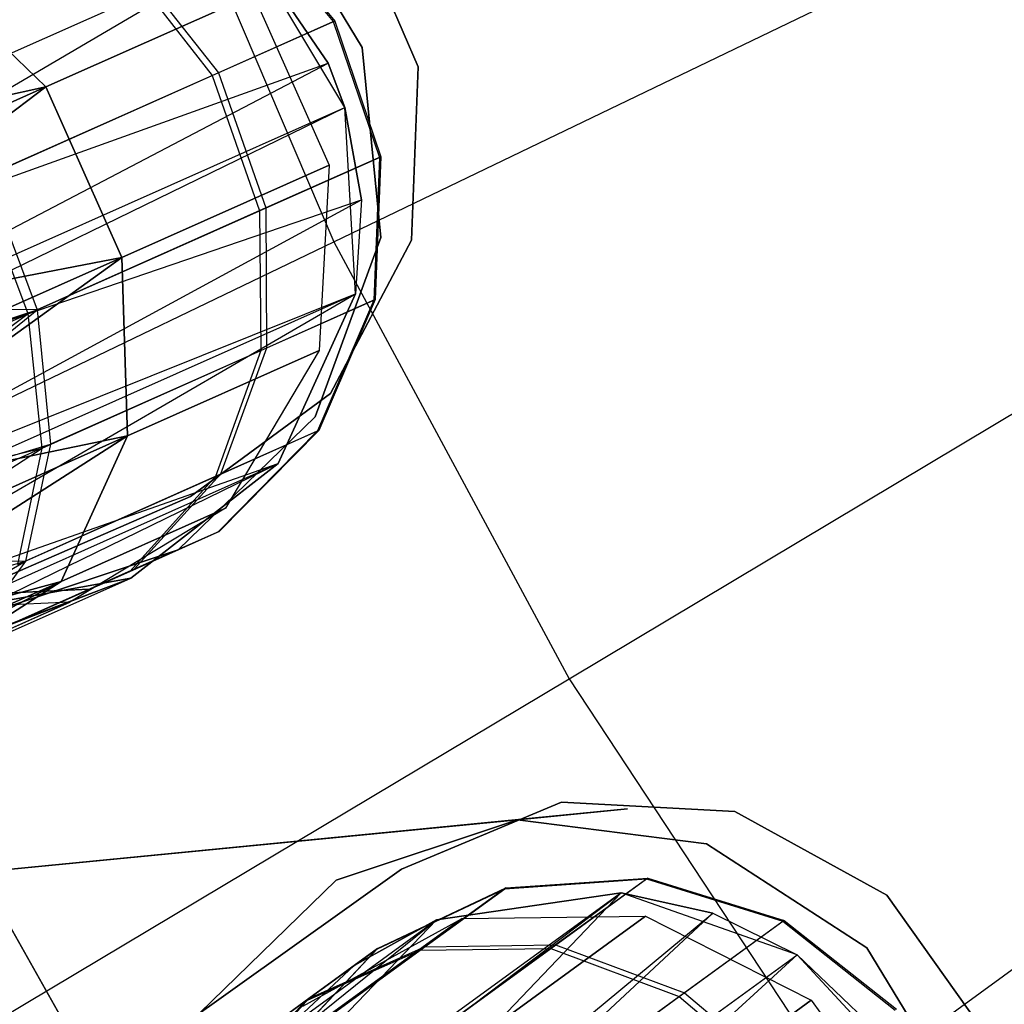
# Model space of a CAD drawing. Extents: x 0.3 to 7.1, y -3.38 to 3.38.
# Tile 114 of 256: x 2.34 to 2.59, y -0.81 to -0.56. Entities that reach past the tile are written whole.
import ezdxf

# ---------------------------------------------------------------- set-up
doc = ezdxf.new("R2010")
doc.units = 0
doc.header["$LTSCALE"] = 2.54
doc.layers.get('0').update_dxf_attribs({"linetype": 'CONTINUOUS'})

# ---------------------------------------------------------------- blocks, each defined once
blk = doc.blocks.new('SINGLES_AVVSTL_STL')
at = {"color": 0}
for p, q in [((2.36875, -0.49824, 5.30457), (2.41875, -0.61523, 5.30457)), ((2.36875, -0.49824, 5.30457), (2.41875, -0.61523, 5.30457)), ((2.40058, -0.52357, 61.72336), (2.42601, -0.5654, 61.72336)), ((2.42601, -0.5654, 61.52336), (2.40058, -0.52357, 61.52336)), ((2.42601, -0.5654, 61.52336), (2.40058, -0.52357, 61.52336)), ((2.40058, -0.52357, 61.72336), (2.42601, -0.5654, 61.72336)), ((2.42264, -0.52954, 54.83894), (2.44038, -0.57035, 54.83894)), ((2.44038, -0.57035, 54.63894), (2.42264, -0.52954, 54.63894)), ((2.44038, -0.57035, 54.63894), (2.42264, -0.52954, 54.63894)), ((2.42264, -0.52954, 54.83894), (2.44038, -0.57035, 54.83894)), ((2.42264, -0.52954, 20.47364), (2.44038, -0.57035, 20.47364)), ((2.44038, -0.57035, 20.27364), (2.42264, -0.52954, 20.27364)), ((2.44038, -0.57035, 20.27364), (2.42264, -0.52954, 20.27364)), ((2.42264, -0.52954, 20.47364), (2.44038, -0.57035, 20.47364)), ((2.39512, -0.53053, 54.76956), (2.41858, -0.55878, 54.77109)), ((2.39512, -0.53053, 54.76956), (2.41858, -0.55878, 54.77109)), ((2.39549, -0.53037, 54.68344), (2.41896, -0.55861, 54.68199)), ((2.39549, -0.53037, 54.68344), (2.41896, -0.55861, 54.68199)), ((2.41875, -0.61523, 5.30457), (2.5827, -0.53628, 5.4454)), ((2.41875, -0.61523, 5.30457), (2.5827, -0.53628, 5.4454)), ((2.22601, -0.61578, 61.33123), (2.39694, -0.5397, 61.33122)), ((2.22601, -0.61578, 61.33123), (2.39694, -0.5397, 61.33122)), ((2.23571, -0.63451, 61.32577), (2.39694, -0.5397, 61.33122)), ((2.23571, -0.63451, 61.32577), (2.39694, -0.5397, 61.33122)), ((2.42153, -0.58076, 61.75081), (2.39694, -0.5397, 61.75081)), ((2.39694, -0.5397, 61.33122), (2.41729, -0.56945, 61.32472)), ((2.42153, -0.58076, 61.75081), (2.39694, -0.5397, 61.75081)), ((2.41729, -0.56945, 61.32472), (2.39694, -0.5397, 61.75081)), ((2.39694, -0.5397, 61.33122), (2.41729, -0.56945, 61.32472)), ((2.41729, -0.56945, 61.32472), (2.39694, -0.5397, 61.75081)), ((2.31182, -0.54382, 20.17199), (2.34488, -0.57549, 20.15803)), ((2.34488, -0.57549, 20.53083), (2.31182, -0.54382, 20.51688)), ((2.31182, -0.54382, 20.17199), (2.34488, -0.57549, 20.15803)), ((2.34488, -0.57549, 20.53083), (2.31182, -0.54382, 20.51688)), ((2.36508, -0.5439, 54.86556), (2.38749, -0.57262, 54.87044)), ((2.36508, -0.5439, 54.86556), (2.38749, -0.57262, 54.87044)), ((2.36662, -0.54322, 54.58784), (2.38909, -0.57191, 54.58307)), ((2.36662, -0.54322, 54.58784), (2.38909, -0.57191, 54.58307)), ((2.39804, -0.55183, 20.27784), (2.34488, -0.57549, 20.15803)), ((2.39804, -0.55183, 20.27784), (2.34488, -0.57549, 20.15803)), ((2.34488, -0.57549, 20.53083), (2.39804, -0.55183, 20.41103)), ((2.34488, -0.57549, 20.53083), (2.39804, -0.55183, 20.41103)), ((2.39804, -0.55183, 20.27784), (2.41751, -0.59555, 20.27784)), ((2.39804, -0.55183, 20.41103), (2.41751, -0.59555, 20.41103)), ((2.39804, -0.55183, 20.27784), (2.41751, -0.59555, 20.27784)), ((2.39804, -0.55183, 20.41103), (2.41751, -0.59555, 20.41103)), ((2.38749, -0.57262, 54.87044), (2.41858, -0.55878, 54.77109)), ((2.38749, -0.57262, 54.87044), (2.41858, -0.55878, 54.77109)), ((2.41896, -0.55861, 54.68199), (2.38909, -0.57191, 54.58307)), ((2.41896, -0.55861, 54.68199), (2.38909, -0.57191, 54.58307)), ((2.41858, -0.55878, 54.77109), (2.41896, -0.55861, 54.68199)), ((2.41858, -0.55878, 54.77109), (2.41896, -0.55861, 54.68199)), ((2.41858, -0.55878, 54.77109), (2.4304, -0.59357, 54.77057)), ((2.41858, -0.55878, 54.77109), (2.4304, -0.59357, 54.77057)), ((2.41896, -0.55861, 54.68199), (2.43078, -0.5934, 54.68248)), ((2.41896, -0.55861, 54.68199), (2.43078, -0.5934, 54.68248)), ((2.42601, -0.5654, 61.72336), (2.43077, -0.61412, 61.72336)), ((2.43077, -0.61412, 61.52336), (2.42601, -0.5654, 61.52336)), ((2.42601, -0.5654, 61.52336), (2.42601, -0.5654, 61.72336)), ((2.42601, -0.5654, 61.52336), (2.42601, -0.5654, 61.72336)), ((2.43077, -0.61412, 61.52336), (2.42601, -0.5654, 61.52336)), ((2.42601, -0.5654, 61.72336), (2.43077, -0.61412, 61.72336)), ((2.23571, -0.63451, 61.32577), (2.41729, -0.56945, 61.32472)), ((2.23571, -0.63451, 61.32577), (2.41729, -0.56945, 61.32472)), ((2.24655, -0.65867, 61.32545), (2.41729, -0.56945, 61.32472)), ((2.24655, -0.65867, 61.32545), (2.41729, -0.56945, 61.32472)), ((2.41729, -0.56945, 61.32472), (2.42153, -0.58076, 61.32545)), ((2.42153, -0.58076, 61.75081), (2.41729, -0.56945, 61.32472)), ((2.41729, -0.56945, 61.32472), (2.42153, -0.58076, 61.32545)), ((2.42153, -0.58076, 61.75081), (2.41729, -0.56945, 61.32472)), ((2.44038, -0.57035, 54.83894), (2.43866, -0.61482, 54.83894)), ((2.43866, -0.61482, 54.63894), (2.44038, -0.57035, 54.63894)), ((2.43866, -0.61482, 54.63894), (2.44038, -0.57035, 54.63894)), ((2.44038, -0.57035, 54.83894), (2.43866, -0.61482, 54.83894)), ((2.44038, -0.57035, 20.47364), (2.43866, -0.61482, 20.47364)), ((2.43866, -0.61482, 20.27364), (2.44038, -0.57035, 20.27364)), ((2.43866, -0.61482, 20.27364), (2.44038, -0.57035, 20.27364)), ((2.44038, -0.57035, 20.47364), (2.43866, -0.61482, 20.47364)), ((2.44038, -0.57035, 54.63894), (2.44038, -0.57035, 54.83894)), ((2.44038, -0.57035, 54.63894), (2.44038, -0.57035, 54.83894)), ((2.44038, -0.57035, 20.27364), (2.44038, -0.57035, 20.47364)), ((2.44038, -0.57035, 20.27364), (2.44038, -0.57035, 20.47364)), ((2.32743, -0.59936, 54.95151), (2.38749, -0.57262, 54.87044)), ((2.32743, -0.59936, 54.95151), (2.38749, -0.57262, 54.87044)), ((2.38909, -0.57191, 54.58307), (2.32976, -0.59832, 54.50104)), ((2.38909, -0.57191, 54.58307), (2.32976, -0.59832, 54.50104)), ((2.38749, -0.57262, 54.87044), (2.39967, -0.60725, 54.86879)), ((2.38749, -0.57262, 54.87044), (2.39967, -0.60725, 54.86879)), ((2.38909, -0.57191, 54.58307), (2.40124, -0.60655, 54.58468)), ((2.38909, -0.57191, 54.58307), (2.40124, -0.60655, 54.58468)), ((2.34488, -0.57549, 20.15803), (2.23675, -0.59896, 20.08342)), ((2.34488, -0.57549, 20.15803), (2.23675, -0.59896, 20.08342)), ((2.23675, -0.59896, 20.60545), (2.34488, -0.57549, 20.53083)), ((2.23675, -0.59896, 20.60545), (2.34488, -0.57549, 20.53083)), ((2.34488, -0.57549, 20.15803), (2.24924, -0.61807, 20.07569)), ((2.34488, -0.57549, 20.15803), (2.24924, -0.61807, 20.07569)), ((2.24924, -0.61807, 20.61318), (2.34488, -0.57549, 20.53083)), ((2.24924, -0.61807, 20.61318), (2.34488, -0.57549, 20.53083)), ((2.34488, -0.57549, 20.15803), (2.26011, -0.63943, 20.07306)), ((2.34488, -0.57549, 20.15803), (2.26011, -0.63943, 20.07306)), ((2.26011, -0.63943, 20.61581), (2.34488, -0.57549, 20.53083)), ((2.26011, -0.63943, 20.61581), (2.34488, -0.57549, 20.53083)), ((2.34488, -0.57549, 20.15803), (2.36435, -0.61922, 20.15803)), ((2.36435, -0.61922, 20.53083), (2.34488, -0.57549, 20.53083)), ((2.34488, -0.57549, 20.15803), (2.36435, -0.61922, 20.15803)), ((2.36435, -0.61922, 20.53083), (2.34488, -0.57549, 20.53083)), ((2.24655, -0.65867, 61.32545), (2.42153, -0.58076, 61.32545)), ((2.24655, -0.65867, 61.32545), (2.42153, -0.58076, 61.32545)), ((2.24902, -0.6648, 61.32648), (2.42153, -0.58076, 61.32545)), ((2.24902, -0.6648, 61.32648), (2.42153, -0.58076, 61.32545)), ((2.42423, -0.62854, 61.75081), (2.42153, -0.58076, 61.75081)), ((2.42153, -0.58076, 61.32545), (2.42578, -0.60449, 61.33122)), ((2.42578, -0.60449, 61.33122), (2.42153, -0.58076, 61.75081)), ((2.42423, -0.62854, 61.75081), (2.42153, -0.58076, 61.75081)), ((2.42578, -0.60449, 61.33122), (2.42153, -0.58076, 61.75081)), ((2.42153, -0.58076, 61.32545), (2.42578, -0.60449, 61.33122)), ((2.42153, -0.58076, 61.32545), (2.42153, -0.58076, 61.75081)), ((2.42153, -0.58076, 61.32545), (2.42153, -0.58076, 61.75081)), ((2.43078, -0.5934, 54.68248), (2.40124, -0.60655, 54.58468)), ((2.43078, -0.5934, 54.68248), (2.40124, -0.60655, 54.58468)), ((2.43078, -0.5934, 54.68248), (2.42935, -0.63005, 54.68483)), ((2.43078, -0.5934, 54.68248), (2.42935, -0.63005, 54.68483)), ((2.4304, -0.59357, 54.77057), (2.43078, -0.5934, 54.68248)), ((2.4304, -0.59357, 54.77057), (2.43078, -0.5934, 54.68248)), ((2.41751, -0.59555, 20.27784), (2.36435, -0.61922, 20.15803)), ((2.41751, -0.59555, 20.27784), (2.36435, -0.61922, 20.15803)), ((2.36435, -0.61922, 20.53083), (2.41751, -0.59555, 20.41103)), ((2.36435, -0.61922, 20.53083), (2.41751, -0.59555, 20.41103)), ((2.39967, -0.60725, 54.86879), (2.4304, -0.59357, 54.77057)), ((2.39967, -0.60725, 54.86879), (2.4304, -0.59357, 54.77057)), ((2.41751, -0.59555, 20.27784), (2.41494, -0.64308, 20.28282)), ((2.41751, -0.59555, 20.41103), (2.41494, -0.64308, 20.40604)), ((2.41751, -0.59555, 20.27784), (2.41494, -0.64308, 20.28282)), ((2.41751, -0.59555, 20.41103), (2.41494, -0.64308, 20.40604)), ((2.41751, -0.59555, 20.41103), (2.41751, -0.59555, 20.27784)), ((2.41751, -0.59555, 20.41103), (2.41751, -0.59555, 20.27784)), ((2.4304, -0.59357, 54.77057), (2.42899, -0.63021, 54.76807)), ((2.4304, -0.59357, 54.77057), (2.42899, -0.63021, 54.76807)), ((2.32976, -0.59832, 54.50104), (2.34259, -0.63266, 54.50357)), ((2.32976, -0.59832, 54.50104), (2.34259, -0.63266, 54.50357)), ((2.34029, -0.63369, 54.94895), (2.32743, -0.59936, 54.95151)), ((2.34029, -0.63369, 54.94895), (2.32743, -0.59936, 54.95151)), ((2.24902, -0.6648, 61.32648), (2.42578, -0.60449, 61.33122)), ((2.24902, -0.6648, 61.32648), (2.42578, -0.60449, 61.33122)), ((2.25942, -0.69475, 61.33827), (2.42578, -0.60449, 61.33122)), ((2.25942, -0.69475, 61.33827), (2.42578, -0.60449, 61.33122)), ((2.42578, -0.60449, 61.33122), (2.42423, -0.62854, 61.34243)), ((2.42578, -0.60449, 61.33122), (2.42423, -0.62854, 61.34243)), ((2.42578, -0.60449, 61.33122), (2.42423, -0.62854, 61.75081)), ((2.42578, -0.60449, 61.33122), (2.42423, -0.62854, 61.75081)), ((2.34029, -0.63369, 54.94895), (2.39967, -0.60725, 54.86879)), ((2.34029, -0.63369, 54.94895), (2.39967, -0.60725, 54.86879)), ((2.40124, -0.60655, 54.58468), (2.34259, -0.63266, 54.50357)), ((2.40124, -0.60655, 54.58468), (2.34259, -0.63266, 54.50357)), ((2.39967, -0.60725, 54.86879), (2.39996, -0.64313, 54.86085)), ((2.39967, -0.60725, 54.86879), (2.39996, -0.64313, 54.86085)), ((2.40124, -0.60655, 54.58468), (2.40145, -0.64247, 54.59245)), ((2.40124, -0.60655, 54.58468), (2.40145, -0.64247, 54.59245)), ((2.26566, -0.68896, 5.1494), (2.41875, -0.61523, 5.30457)), ((2.26566, -0.68896, 5.1494), (2.41875, -0.61523, 5.30457)), ((2.43077, -0.61412, 61.72336), (2.41393, -0.66009, 61.72336)), ((2.41393, -0.66009, 61.52336), (2.43077, -0.61412, 61.52336)), ((2.41393, -0.66009, 61.52336), (2.43077, -0.61412, 61.52336)), ((2.43077, -0.61412, 61.72336), (2.41393, -0.66009, 61.72336)), ((2.43866, -0.61482, 54.83894), (2.41782, -0.65414, 54.83894)), ((2.41782, -0.65414, 54.63894), (2.43866, -0.61482, 54.63894)), ((2.41782, -0.65414, 54.63894), (2.43866, -0.61482, 54.63894)), ((2.43866, -0.61482, 54.83894), (2.41782, -0.65414, 54.83894)), ((2.43866, -0.61482, 20.47364), (2.41782, -0.65414, 20.47364)), ((2.41782, -0.65414, 20.27364), (2.43866, -0.61482, 20.27364)), ((2.41782, -0.65414, 20.27364), (2.43866, -0.61482, 20.27364)), ((2.43866, -0.61482, 20.47364), (2.41782, -0.65414, 20.47364)), ((2.41875, -0.61523, 5.30457), (2.47904, -0.72728, 5.30457)), ((2.41875, -0.61523, 5.30457), (2.47904, -0.72728, 5.30457)), ((2.43077, -0.61412, 61.52336), (2.43077, -0.61412, 61.72336)), ((2.43077, -0.61412, 61.52336), (2.43077, -0.61412, 61.72336)), ((2.43866, -0.61482, 54.63894), (2.43866, -0.61482, 54.83894)), ((2.43866, -0.61482, 54.63894), (2.43866, -0.61482, 54.83894)), ((2.43866, -0.61482, 20.27364), (2.43866, -0.61482, 20.47364)), ((2.43866, -0.61482, 20.27364), (2.43866, -0.61482, 20.47364)), ((2.36435, -0.61922, 20.15803), (2.26011, -0.63943, 20.07306)), ((2.36435, -0.61922, 20.15803), (2.26011, -0.63943, 20.07306)), ((2.26011, -0.63943, 20.61581), (2.36435, -0.61922, 20.53083)), ((2.26011, -0.63943, 20.61581), (2.36435, -0.61922, 20.53083)), ((2.36435, -0.61922, 20.15803), (2.26871, -0.6618, 20.07569)), ((2.36435, -0.61922, 20.15803), (2.26871, -0.6618, 20.07569)), ((2.26871, -0.6618, 20.61318), (2.36435, -0.61922, 20.53083)), ((2.26871, -0.6618, 20.61318), (2.36435, -0.61922, 20.53083)), ((2.36435, -0.61922, 20.15803), (2.27455, -0.68387, 20.08342)), ((2.36435, -0.61922, 20.15803), (2.27455, -0.68387, 20.08342)), ((2.27455, -0.68387, 20.60545), (2.36435, -0.61922, 20.53083)), ((2.27455, -0.68387, 20.60545), (2.36435, -0.61922, 20.53083)), ((2.36435, -0.61922, 20.15803), (2.36576, -0.66498, 20.17199)), ((2.36576, -0.66498, 20.51688), (2.36435, -0.61922, 20.53083)), ((2.36435, -0.61922, 20.15803), (2.36576, -0.66498, 20.17199)), ((2.36576, -0.66498, 20.51688), (2.36435, -0.61922, 20.53083)), ((2.25942, -0.69475, 61.33827), (2.42423, -0.62854, 61.34243)), ((2.25942, -0.69475, 61.33827), (2.42423, -0.62854, 61.34243)), ((2.26123, -0.70114, 61.34244), (2.42423, -0.62854, 61.34243)), ((2.26123, -0.70114, 61.34244), (2.42423, -0.62854, 61.34243)), ((2.26553, -0.72078, 61.36034), (2.42423, -0.62854, 61.34243)), ((2.26553, -0.72078, 61.36034), (2.42423, -0.62854, 61.34243)), ((2.40441, -0.67211, 61.75081), (2.42423, -0.62854, 61.75081)), ((2.42423, -0.62854, 61.34243), (2.40441, -0.67211, 61.37825)), ((2.42423, -0.62854, 61.34243), (2.40441, -0.67211, 61.37825)), ((2.40441, -0.67211, 61.75081), (2.42423, -0.62854, 61.75081)), ((2.42423, -0.62854, 61.34243), (2.42423, -0.62854, 61.75081)), ((2.42423, -0.62854, 61.34243), (2.42423, -0.62854, 61.75081)), ((2.39996, -0.64313, 54.86085), (2.42899, -0.63021, 54.76807)), ((2.39996, -0.64313, 54.86085), (2.42899, -0.63021, 54.76807)), ((2.42935, -0.63005, 54.68483), (2.40145, -0.64247, 54.59245)), ((2.42935, -0.63005, 54.68483), (2.40145, -0.64247, 54.59245)), ((2.42899, -0.63021, 54.76807), (2.41455, -0.66374, 54.7639)), ((2.42899, -0.63021, 54.76807), (2.41455, -0.66374, 54.7639)), ((2.42935, -0.63005, 54.68483), (2.41487, -0.6636, 54.68875)), ((2.42935, -0.63005, 54.68483), (2.41487, -0.6636, 54.68875)), ((2.42899, -0.63021, 54.76807), (2.42935, -0.63005, 54.68483)), ((2.42899, -0.63021, 54.76807), (2.42935, -0.63005, 54.68483)), ((2.34259, -0.63266, 54.50357), (2.25435, -0.6319, 54.44905)), ((2.34259, -0.63266, 54.50357), (2.25435, -0.6319, 54.44905)), ((2.26196, -0.65475, 55.00151), (2.34029, -0.63369, 54.94895)), ((2.26196, -0.65475, 55.00151), (2.34029, -0.63369, 54.94895)), ((2.26533, -0.65796, 54.45034), (2.34259, -0.63266, 54.50357)), ((2.26533, -0.65796, 54.45034), (2.34259, -0.63266, 54.50357)), ((2.26608, -0.66673, 54.99902), (2.34029, -0.63369, 54.94895)), ((2.26608, -0.66673, 54.99902), (2.34029, -0.63369, 54.94895)), ((2.34029, -0.63369, 54.94895), (2.27106, -0.68562, 54.99196)), ((2.34029, -0.63369, 54.94895), (2.27106, -0.68562, 54.99196)), ((2.27369, -0.68863, 54.46114), (2.34259, -0.63266, 54.50357)), ((2.27369, -0.68863, 54.46114), (2.34259, -0.63266, 54.50357)), ((2.34387, -0.66811, 54.93658), (2.34029, -0.63369, 54.94895)), ((2.34387, -0.66811, 54.93658), (2.34029, -0.63369, 54.94895)), ((2.34259, -0.63266, 54.50357), (2.34604, -0.66714, 54.51583)), ((2.34259, -0.63266, 54.50357), (2.34604, -0.66714, 54.51583)), ((2.47904, -0.72728, 5.30457), (2.63526, -0.63394, 5.4454)), ((2.47904, -0.72728, 5.30457), (2.63526, -0.63394, 5.4454)), ((2.34387, -0.66811, 54.93658), (2.39996, -0.64313, 54.86085)), ((2.34387, -0.66811, 54.93658), (2.39996, -0.64313, 54.86085)), ((2.40145, -0.64247, 54.59245), (2.34604, -0.66714, 54.51583)), ((2.40145, -0.64247, 54.59245), (2.34604, -0.66714, 54.51583)), ((2.41494, -0.64308, 20.28282), (2.36576, -0.66498, 20.17199)), ((2.41494, -0.64308, 20.28282), (2.36576, -0.66498, 20.17199)), ((2.36576, -0.66498, 20.51688), (2.41494, -0.64308, 20.40604)), ((2.36576, -0.66498, 20.51688), (2.41494, -0.64308, 20.40604)), ((2.39996, -0.64313, 54.86085), (2.38833, -0.67541, 54.84768)), ((2.39996, -0.64313, 54.86085), (2.38833, -0.67541, 54.84768)), ((2.40145, -0.64247, 54.59245), (2.38968, -0.67481, 54.60533)), ((2.40145, -0.64247, 54.59245), (2.38968, -0.67481, 54.60533)), ((2.41494, -0.64308, 20.28282), (2.39093, -0.68354, 20.29165)), ((2.41494, -0.64308, 20.40604), (2.39093, -0.68354, 20.39721)), ((2.41494, -0.64308, 20.28282), (2.39093, -0.68354, 20.29165)), ((2.41494, -0.64308, 20.40604), (2.39093, -0.68354, 20.39721)), ((2.41494, -0.64308, 20.40604), (2.41494, -0.64308, 20.28282)), ((2.41494, -0.64308, 20.40604), (2.41494, -0.64308, 20.28282)), ((2.41782, -0.65414, 54.83894), (2.38198, -0.68052, 54.83894)), ((2.38198, -0.68052, 54.63894), (2.41782, -0.65414, 54.63894)), ((2.38198, -0.68052, 54.63894), (2.41782, -0.65414, 54.63894)), ((2.41782, -0.65414, 54.83894), (2.38198, -0.68052, 54.83894)), ((2.41782, -0.65414, 20.47364), (2.38198, -0.68053, 20.47364)), ((2.38198, -0.68053, 20.27364), (2.41782, -0.65414, 20.27364)), ((2.38198, -0.68053, 20.27364), (2.41782, -0.65414, 20.27364)), ((2.41782, -0.65414, 20.47364), (2.38198, -0.68053, 20.47364)), ((2.41782, -0.65414, 54.63894), (2.41782, -0.65414, 54.83894)), ((2.41782, -0.65414, 54.63894), (2.41782, -0.65414, 54.83894)), ((2.41782, -0.65414, 20.27364), (2.41782, -0.65414, 20.47364)), ((2.41782, -0.65414, 20.27364), (2.41782, -0.65414, 20.47364)), ((2.41393, -0.66009, 61.72336), (2.3788, -0.69419, 61.72336)), ((2.3788, -0.69419, 61.52336), (2.41393, -0.66009, 61.52336)), ((2.3788, -0.69419, 61.52336), (2.41393, -0.66009, 61.52336)), ((2.41393, -0.66009, 61.72336), (2.3788, -0.69419, 61.72336)), ((2.41393, -0.66009, 61.52336), (2.41393, -0.66009, 61.72336)), ((2.41393, -0.66009, 61.52336), (2.41393, -0.66009, 61.72336)), ((2.38833, -0.67541, 54.84768), (2.41455, -0.66374, 54.7639)), ((2.38833, -0.67541, 54.84768), (2.41455, -0.66374, 54.7639)), ((2.41455, -0.66374, 54.7639), (2.38902, -0.68964, 54.75864)), ((2.41455, -0.66374, 54.7639), (2.38902, -0.68964, 54.75864)), ((2.41487, -0.6636, 54.68875), (2.38929, -0.68952, 54.69369)), ((2.41487, -0.6636, 54.68875), (2.38929, -0.68952, 54.69369)), ((2.41487, -0.6636, 54.68875), (2.38968, -0.67481, 54.60533)), ((2.41487, -0.6636, 54.68875), (2.38968, -0.67481, 54.60533)), ((2.41455, -0.66374, 54.7639), (2.41487, -0.6636, 54.68875)), ((2.41455, -0.66374, 54.7639), (2.41487, -0.6636, 54.68875)), ((2.36576, -0.66498, 20.17199), (2.27455, -0.68387, 20.08342)), ((2.36576, -0.66498, 20.17199), (2.27455, -0.68387, 20.08342)), ((2.27455, -0.68387, 20.60545), (2.36576, -0.66498, 20.51688)), ((2.27455, -0.68387, 20.60545), (2.36576, -0.66498, 20.51688)), ((2.36576, -0.66498, 20.17199), (2.27676, -0.72211, 20.11213)), ((2.36576, -0.66498, 20.17199), (2.27676, -0.72211, 20.11213)), ((2.27676, -0.72211, 20.57673), (2.36576, -0.66498, 20.51688)), ((2.27676, -0.72211, 20.57673), (2.36576, -0.66498, 20.51688)), ((2.36576, -0.66498, 20.17199), (2.27729, -0.70437, 20.09581)), ((2.36576, -0.66498, 20.17199), (2.27729, -0.70437, 20.09581)), ((2.27729, -0.70437, 20.59306), (2.36576, -0.66498, 20.51688)), ((2.27729, -0.70437, 20.59306), (2.36576, -0.66498, 20.51688)), ((2.36576, -0.66498, 20.17199), (2.3488, -0.7023, 20.1967)), ((2.3488, -0.7023, 20.49216), (2.36576, -0.66498, 20.51688)), ((2.36576, -0.66498, 20.17199), (2.3488, -0.7023, 20.1967)), ((2.3488, -0.7023, 20.49216), (2.36576, -0.66498, 20.51688)), ((2.27106, -0.68562, 54.99196), (2.34387, -0.66811, 54.93658)), ((2.27106, -0.68562, 54.99196), (2.34387, -0.66811, 54.93658)), ((2.27369, -0.68863, 54.46114), (2.34604, -0.66714, 54.51583)), ((2.27369, -0.68863, 54.46114), (2.34604, -0.66714, 54.51583)), ((2.27435, -0.71333, 54.97326), (2.34387, -0.66811, 54.93658)), ((2.27435, -0.71333, 54.97326), (2.34387, -0.66811, 54.93658)), ((2.27524, -0.69866, 54.46711), (2.34604, -0.66714, 54.51583)), ((2.27524, -0.69866, 54.46711), (2.34604, -0.66714, 54.51583)), ((2.33768, -0.69796, 54.91605), (2.34387, -0.66811, 54.93658)), ((2.33768, -0.69796, 54.91605), (2.34387, -0.66811, 54.93658)), ((2.34604, -0.66714, 54.51583), (2.33965, -0.69709, 54.53615)), ((2.34604, -0.66714, 54.51583), (2.33965, -0.69709, 54.53615)), ((2.26553, -0.72078, 61.36034), (2.40441, -0.67211, 61.37825)), ((2.26553, -0.72078, 61.36034), (2.40441, -0.67211, 61.37825)), ((2.26642, -0.73932, 61.3901), (2.40441, -0.67211, 61.37825)), ((2.26642, -0.73932, 61.3901), (2.40441, -0.67211, 61.37825)), ((2.26672, -0.73343, 61.37828), (2.40441, -0.67211, 61.37825)), ((2.26672, -0.73343, 61.37828), (2.40441, -0.67211, 61.37825)), ((2.36661, -0.70148, 61.75081), (2.40441, -0.67211, 61.75081)), ((2.40441, -0.67211, 61.37825), (2.36661, -0.70148, 61.42473)), ((2.40441, -0.67211, 61.37825), (2.36661, -0.70148, 61.42473)), ((2.36661, -0.70148, 61.75081), (2.40441, -0.67211, 61.75081)), ((2.40441, -0.67211, 61.37825), (2.40441, -0.67211, 61.75081)), ((2.40441, -0.67211, 61.37825), (2.40441, -0.67211, 61.75081)), ((2.33768, -0.69796, 54.91605), (2.38833, -0.67541, 54.84768)), ((2.33768, -0.69796, 54.91605), (2.38833, -0.67541, 54.84768)), ((2.38968, -0.67481, 54.60533), (2.33965, -0.69709, 54.53615)), ((2.38968, -0.67481, 54.60533), (2.33965, -0.69709, 54.53615)), ((2.38833, -0.67541, 54.84768), (2.36636, -0.69973, 54.83106)), ((2.38833, -0.67541, 54.84768), (2.36636, -0.69973, 54.83106)), ((2.38968, -0.67481, 54.60533), (2.36752, -0.69921, 54.62158)), ((2.38968, -0.67481, 54.60533), (2.36752, -0.69921, 54.62158)), ((2.38198, -0.68052, 54.83894), (2.29472, -0.71847, 54.83894)), ((2.29472, -0.71847, 54.63894), (2.38198, -0.68052, 54.63894)), ((2.29472, -0.71847, 54.63894), (2.38198, -0.68052, 54.63894)), ((2.38198, -0.68052, 54.83894), (2.29472, -0.71847, 54.83894)), ((2.38198, -0.68053, 20.47364), (2.29472, -0.71847, 20.47364)), ((2.29472, -0.71847, 20.27364), (2.38198, -0.68053, 20.27364)), ((2.29472, -0.71847, 20.27364), (2.38198, -0.68053, 20.27364)), ((2.38198, -0.68053, 20.47364), (2.29472, -0.71847, 20.47364)), ((2.38198, -0.68052, 54.83894), (2.38198, -0.68052, 54.63894)), ((2.38198, -0.68052, 54.83894), (2.38198, -0.68052, 54.63894)), ((2.38198, -0.68053, 20.47364), (2.38198, -0.68053, 20.27364)), ((2.38198, -0.68053, 20.47364), (2.38198, -0.68053, 20.27364)), ((2.39093, -0.68354, 20.29165), (2.3488, -0.7023, 20.1967)), ((2.39093, -0.68354, 20.29165), (2.3488, -0.7023, 20.1967)), ((2.3488, -0.7023, 20.49216), (2.39093, -0.68354, 20.39721)), ((2.3488, -0.7023, 20.49216), (2.39093, -0.68354, 20.39721)), ((2.39093, -0.68354, 20.29165), (2.35098, -0.70764, 20.30231)), ((2.39093, -0.68354, 20.39721), (2.35098, -0.70764, 20.38656)), ((2.39093, -0.68354, 20.29165), (2.35098, -0.70764, 20.30231)), ((2.39093, -0.68354, 20.39721), (2.35098, -0.70764, 20.38656)), ((2.39093, -0.68354, 20.39721), (2.39093, -0.68354, 20.29165)), ((2.39093, -0.68354, 20.39721), (2.39093, -0.68354, 20.29165)), ((2.36636, -0.69973, 54.83106), (2.38902, -0.68964, 54.75864)), ((2.36636, -0.69973, 54.83106), (2.38902, -0.68964, 54.75864)), ((2.38929, -0.68952, 54.69369), (2.36752, -0.69921, 54.62158)), ((2.38929, -0.68952, 54.69369), (2.36752, -0.69921, 54.62158)), ((2.38902, -0.68964, 54.75864), (2.38929, -0.68952, 54.69369)), ((2.38902, -0.68964, 54.75864), (2.38929, -0.68952, 54.69369)), ((2.3788, -0.69419, 61.72336), (2.33236, -0.70968, 61.72336)), ((2.33236, -0.70968, 61.52336), (2.3788, -0.69419, 61.52336)), ((2.33236, -0.70968, 61.52336), (2.3788, -0.69419, 61.52336)), ((2.3788, -0.69419, 61.72336), (2.33236, -0.70968, 61.72336)), ((2.3788, -0.69419, 61.52336), (2.3788, -0.69419, 61.72336)), ((2.3788, -0.69419, 61.52336), (2.3788, -0.69419, 61.72336)), ((2.27238, -0.73614, 54.50723), (2.33965, -0.69709, 54.53615)), ((2.27238, -0.73614, 54.50723), (2.33965, -0.69709, 54.53615)), ((2.33965, -0.69709, 54.53615), (2.27524, -0.69866, 54.46711)), ((2.33965, -0.69709, 54.53615), (2.27524, -0.69866, 54.46711)), ((2.27612, -0.71571, 54.48084), (2.33965, -0.69709, 54.53615)), ((2.27612, -0.71571, 54.48084), (2.33965, -0.69709, 54.53615)), ((2.33965, -0.69709, 54.53615), (2.32428, -0.71846, 54.56178)), ((2.33965, -0.69709, 54.53615), (2.32428, -0.71846, 54.56178)), ((2.36752, -0.69921, 54.62158), (2.32428, -0.71846, 54.56178)), ((2.36752, -0.69921, 54.62158), (2.32428, -0.71846, 54.56178)), ((2.25225, -0.74563, 61.45933), (2.36661, -0.70148, 61.42473)), ((2.25225, -0.74563, 61.45933), (2.36661, -0.70148, 61.42473)), ((2.26203, -0.74804, 61.42377), (2.36661, -0.70148, 61.42473)), ((2.26203, -0.74804, 61.42377), (2.36661, -0.70148, 61.42473)), ((2.26642, -0.73932, 61.3901), (2.36661, -0.70148, 61.42473)), ((2.26642, -0.73932, 61.3901), (2.36661, -0.70148, 61.42473)), ((2.3195, -0.70992, 61.75081), (2.36661, -0.70148, 61.75081)), ((2.36661, -0.70148, 61.42473), (2.3195, -0.70992, 61.47119)), ((2.36661, -0.70148, 61.42473), (2.3195, -0.70992, 61.47119)), ((2.3195, -0.70992, 61.75081), (2.36661, -0.70148, 61.75081)), ((2.32258, -0.71922, 54.89016), (2.36636, -0.69973, 54.83106)), ((2.32258, -0.71922, 54.89016), (2.36636, -0.69973, 54.83106)), ((2.36661, -0.70148, 61.42473), (2.36661, -0.70148, 61.75081)), ((2.36661, -0.70148, 61.42473), (2.36661, -0.70148, 61.75081)), ((2.3488, -0.7023, 20.1967), (2.26623, -0.74537, 20.15262)), ((2.3488, -0.7023, 20.1967), (2.26623, -0.74537, 20.15262)), ((2.26623, -0.74537, 20.53625), (2.3488, -0.7023, 20.49216)), ((2.26623, -0.74537, 20.53625), (2.3488, -0.7023, 20.49216)), ((2.3488, -0.7023, 20.1967), (2.273, -0.73604, 20.13144)), ((2.3488, -0.7023, 20.1967), (2.273, -0.73604, 20.13144)), ((2.273, -0.73604, 20.55742), (2.3488, -0.7023, 20.49216)), ((2.273, -0.73604, 20.55742), (2.3488, -0.7023, 20.49216)), ((2.3488, -0.7023, 20.1967), (2.27676, -0.72211, 20.11213)), ((2.3488, -0.7023, 20.1967), (2.27676, -0.72211, 20.11213)), ((2.27676, -0.72211, 20.57673), (2.3488, -0.7023, 20.49216)), ((2.27676, -0.72211, 20.57673), (2.3488, -0.7023, 20.49216)), ((2.3488, -0.7023, 20.1967), (2.31735, -0.72261, 20.22652)), ((2.31735, -0.72261, 20.46236), (2.3488, -0.7023, 20.49216)), ((2.3488, -0.7023, 20.1967), (2.31735, -0.72261, 20.22652)), ((2.31735, -0.72261, 20.46236), (2.3488, -0.7023, 20.49216)), ((2.35585, -0.70441, 54.75301), (2.31951, -0.70605, 54.74775)), ((2.35585, -0.70441, 54.75301), (2.31951, -0.70605, 54.74775)), ((2.35608, -0.70431, 54.69898), (2.3197, -0.70597, 54.70392)), ((2.35608, -0.70431, 54.69898), (2.3197, -0.70597, 54.70392)), ((2.337, -0.7128, 54.81324), (2.35585, -0.70441, 54.75301)), ((2.337, -0.7128, 54.81324), (2.35585, -0.70441, 54.75301)), ((2.35608, -0.70431, 54.69898), (2.33797, -0.71237, 54.63901)), ((2.35608, -0.70431, 54.69898), (2.33797, -0.71237, 54.63901)), ((2.35585, -0.70441, 54.75301), (2.35608, -0.70431, 54.69898)), ((2.35585, -0.70441, 54.75301), (2.35608, -0.70431, 54.69898)), ((2.35098, -0.70764, 20.30231), (2.30423, -0.70988, 20.31234)), ((2.35098, -0.70764, 20.38656), (2.30423, -0.70988, 20.37653)), ((2.35098, -0.70764, 20.30231), (2.30423, -0.70988, 20.31234)), ((2.35098, -0.70764, 20.38656), (2.30423, -0.70988, 20.37653)), ((2.35098, -0.70764, 20.30231), (2.31735, -0.72261, 20.22652)), ((2.35098, -0.70764, 20.30231), (2.31735, -0.72261, 20.22652)), ((2.31735, -0.72261, 20.46236), (2.35098, -0.70764, 20.38656)), ((2.31735, -0.72261, 20.46236), (2.35098, -0.70764, 20.38656)), ((2.35098, -0.70764, 20.38656), (2.35098, -0.70764, 20.30231)), ((2.35098, -0.70764, 20.38656), (2.35098, -0.70764, 20.30231)), ((2.29472, -0.71847, 54.63894), (2.35858, -0.83135, 54.63894)), ((2.35858, -0.83135, 54.83894), (2.29472, -0.71847, 54.83894)), ((2.35858, -0.83135, 54.83894), (2.29472, -0.71847, 54.83894)), ((2.29472, -0.71847, 54.63894), (2.35858, -0.83135, 54.63894)), ((2.29472, -0.71847, 20.27364), (2.35858, -0.83135, 20.27364)), ((2.35858, -0.83135, 20.47364), (2.29472, -0.71847, 20.47364)), ((2.35858, -0.83135, 20.47364), (2.29472, -0.71847, 20.47364)), ((2.29472, -0.71847, 20.27364), (2.35858, -0.83135, 20.27364)), ((2.33318, -0.81442, 5.1494), (2.47904, -0.72728, 5.30457)), ((2.33318, -0.81442, 5.1494), (2.47904, -0.72728, 5.30457)), ((2.47904, -0.72728, 5.30457), (2.54914, -0.83346, 5.30457)), ((2.47904, -0.72728, 5.30457), (2.54914, -0.83346, 5.30457)), ((2.54914, -0.83346, 5.30457), (2.69635, -0.7265, 5.4454)), ((2.54914, -0.83346, 5.30457), (2.69635, -0.7265, 5.4454)), ((2.43605, -0.77609, 54.83894), (2.47712, -0.75896, 54.83894)), ((2.47712, -0.75896, 54.63894), (2.43605, -0.77609, 54.63894)), ((2.47712, -0.75896, 54.63894), (2.43605, -0.77609, 54.63894)), ((2.43605, -0.77609, 54.83894), (2.47712, -0.75896, 54.83894)), ((2.43605, -0.7761, 20.47364), (2.47712, -0.75896, 20.47364)), ((2.47712, -0.75896, 20.27364), (2.43605, -0.7761, 20.27364)), ((2.47712, -0.75896, 20.27364), (2.43605, -0.7761, 20.27364)), ((2.43605, -0.7761, 20.47364), (2.47712, -0.75896, 20.47364)), ((2.47712, -0.75896, 54.83894), (2.52156, -0.76134, 54.83894)), ((2.52156, -0.76134, 54.63894), (2.47712, -0.75896, 54.63894)), ((2.47712, -0.75896, 54.63894), (2.47712, -0.75896, 54.83894)), ((2.47712, -0.75896, 54.63894), (2.47712, -0.75896, 54.83894)), ((2.52156, -0.76134, 54.63894), (2.47712, -0.75896, 54.63894)), ((2.47712, -0.75896, 54.83894), (2.52156, -0.76134, 54.83894)), ((2.47712, -0.75896, 20.47364), (2.52156, -0.76135, 20.47364)), ((2.52156, -0.76135, 20.27364), (2.47712, -0.75896, 20.27364)), ((2.47712, -0.75896, 20.27364), (2.47712, -0.75896, 20.47364)), ((2.47712, -0.75896, 20.27364), (2.47712, -0.75896, 20.47364)), ((2.52156, -0.76135, 20.27364), (2.47712, -0.75896, 20.27364)), ((2.47712, -0.75896, 20.47364), (2.52156, -0.76135, 20.47364)), ((2.494, -0.76062, 61.72336), (2.22934, -0.7865, 61.72336)), ((2.494, -0.76062, 61.52336), (2.22934, -0.7865, 61.52336)), ((2.46578, -0.76342, 61.72336), (2.494, -0.76062, 61.72336)), ((2.494, -0.76062, 61.52336), (2.46578, -0.76342, 61.52336)), ((2.52156, -0.76134, 54.83894), (2.56057, -0.78277, 54.83894)), ((2.56057, -0.78277, 54.63894), (2.52156, -0.76134, 54.63894)), ((2.52156, -0.76134, 54.63894), (2.52156, -0.76134, 54.83894)), ((2.52156, -0.76134, 54.63894), (2.52156, -0.76134, 54.83894)), ((2.56057, -0.78277, 54.63894), (2.52156, -0.76134, 54.63894)), ((2.52156, -0.76134, 54.83894), (2.56057, -0.78277, 54.83894)), ((2.52156, -0.76135, 20.47364), (2.56057, -0.78278, 20.47364)), ((2.56057, -0.78278, 20.27364), (2.52156, -0.76135, 20.27364)), ((2.52156, -0.76135, 20.27364), (2.52156, -0.76135, 20.47364)), ((2.52156, -0.76135, 20.27364), (2.52156, -0.76135, 20.47364)), ((2.56057, -0.78278, 20.27364), (2.52156, -0.76135, 20.27364)), ((2.52156, -0.76135, 20.47364), (2.56057, -0.78278, 20.47364)), ((2.46578, -0.76342, 61.72336), (2.22934, -0.7865, 61.72336)), ((2.22934, -0.7865, 61.52336), (2.46578, -0.76342, 61.52336)), ((2.41934, -0.7789, 61.72336), (2.46578, -0.76342, 61.72336)), ((2.46578, -0.76342, 61.52336), (2.41934, -0.7789, 61.52336)), ((2.46578, -0.76342, 61.52336), (2.41934, -0.7789, 61.52336)), ((2.41934, -0.7789, 61.72336), (2.46578, -0.76342, 61.72336)), ((2.46578, -0.76342, 61.72336), (2.51434, -0.76961, 61.72336)), ((2.51434, -0.76961, 61.52336), (2.46578, -0.76342, 61.52336)), ((2.46578, -0.76342, 61.72336), (2.46578, -0.76342, 61.52336)), ((2.51434, -0.76961, 61.52336), (2.46578, -0.76342, 61.52336)), ((2.46578, -0.76342, 61.72336), (2.51434, -0.76961, 61.72336)), ((2.46578, -0.76342, 61.72336), (2.46578, -0.76342, 61.52336)), ((2.51434, -0.76961, 61.72336), (2.55541, -0.79627, 61.72336)), ((2.55541, -0.79627, 61.52336), (2.51434, -0.76961, 61.52336)), ((2.51434, -0.76961, 61.52336), (2.51434, -0.76961, 61.72336)), ((2.51434, -0.76961, 61.52336), (2.51434, -0.76961, 61.72336)), ((2.55541, -0.79627, 61.52336), (2.51434, -0.76961, 61.52336)), ((2.51434, -0.76961, 61.72336), (2.55541, -0.79627, 61.72336)), ((2.35858, -0.83135, 54.83894), (2.43605, -0.77609, 54.83894)), ((2.43605, -0.77609, 54.63894), (2.35858, -0.83135, 54.63894)), ((2.35858, -0.83135, 54.83894), (2.43605, -0.77609, 54.83894)), ((2.43605, -0.77609, 54.63894), (2.35858, -0.83135, 54.63894)), ((2.35858, -0.83135, 20.47364), (2.43605, -0.7761, 20.47364)), ((2.43605, -0.7761, 20.27364), (2.35858, -0.83135, 20.27364)), ((2.35858, -0.83135, 20.47364), (2.43605, -0.7761, 20.47364)), ((2.43605, -0.7761, 20.27364), (2.35858, -0.83135, 20.27364)), ((2.43605, -0.77609, 54.63894), (2.43605, -0.77609, 54.83894)), ((2.43605, -0.77609, 54.63894), (2.43605, -0.77609, 54.83894)), ((2.43605, -0.7761, 20.27364), (2.43605, -0.7761, 20.47364)), ((2.43605, -0.7761, 20.27364), (2.43605, -0.7761, 20.47364)), ((2.38422, -0.81301, 61.72336), (2.41934, -0.7789, 61.72336)), ((2.41934, -0.7789, 61.52336), (2.38422, -0.81301, 61.52336)), ((2.41934, -0.7789, 61.52336), (2.38422, -0.81301, 61.52336)), ((2.38422, -0.81301, 61.72336), (2.41934, -0.7789, 61.72336)), ((2.41934, -0.7789, 61.52336), (2.41934, -0.7789, 61.72336)), ((2.41934, -0.7789, 61.52336), (2.41934, -0.7789, 61.72336)), ((2.46257, -0.7811, 54.76136), (2.49892, -0.7786, 54.76616)), ((2.46257, -0.7811, 54.76136), (2.49892, -0.7786, 54.76616)), ((2.46283, -0.7809, 54.69113), (2.49922, -0.77838, 54.68663)), ((2.46283, -0.7809, 54.69113), (2.49922, -0.77838, 54.68663)), ((2.47435, -0.79645, 54.85482), (2.49892, -0.7786, 54.76616)), ((2.47435, -0.79645, 54.85482), (2.49892, -0.7786, 54.76616)), ((2.49922, -0.77838, 54.68663), (2.47561, -0.79554, 54.59835)), ((2.49922, -0.77838, 54.68663), (2.47561, -0.79554, 54.59835)), ((2.49892, -0.7786, 54.76616), (2.49922, -0.77838, 54.68663)), ((2.49892, -0.7786, 54.76616), (2.49922, -0.77838, 54.68663)), ((2.49892, -0.7786, 54.76616), (2.53386, -0.78947, 54.76956)), ((2.49892, -0.7786, 54.76616), (2.53386, -0.78947, 54.76956)), ((2.49922, -0.77838, 54.68663), (2.53418, -0.78923, 54.68344)), ((2.49922, -0.77838, 54.68663), (2.53418, -0.78923, 54.68344)), ((2.49239, -0.78217, 61.35841), (2.35802, -0.87978, 61.35842)), ((2.49239, -0.78217, 61.35841), (2.35802, -0.87978, 61.35842)), ((2.36041, -0.8818, 61.35514), (2.49239, -0.78217, 61.35841)), ((2.36041, -0.8818, 61.35514), (2.49239, -0.78217, 61.35841)), ((2.37942, -0.90046, 61.3357), (2.49239, -0.78217, 61.35841)), ((2.37942, -0.90046, 61.3357), (2.49239, -0.78217, 61.35841)), ((2.42972, -0.79661, 54.75582), (2.46257, -0.7811, 54.76136)), ((2.42972, -0.79661, 54.75582), (2.46257, -0.7811, 54.76136)), ((2.42995, -0.79645, 54.69634), (2.46283, -0.7809, 54.69113)), ((2.42995, -0.79645, 54.69634), (2.46283, -0.7809, 54.69113)), ((2.44087, -0.79686, 54.83967), (2.46257, -0.7811, 54.76136)), ((2.44087, -0.79686, 54.83967), (2.46257, -0.7811, 54.76136)), ((2.46283, -0.7809, 54.69113), (2.44198, -0.79605, 54.61317)), ((2.46283, -0.7809, 54.69113), (2.44198, -0.79605, 54.61317)), ((2.49239, -0.78217, 61.75081), (2.44503, -0.78909, 61.75081)), ((2.44503, -0.78909, 61.40079), (2.49239, -0.78217, 61.35841)), ((2.49239, -0.78217, 61.75081), (2.44503, -0.78909, 61.75081)), ((2.44503, -0.78909, 61.40079), (2.49239, -0.78217, 61.35841)), ((2.46257, -0.7811, 54.76136), (2.46283, -0.7809, 54.69113)), ((2.46257, -0.7811, 54.76136), (2.46283, -0.7809, 54.69113)), ((2.53754, -0.79806, 61.75081), (2.49239, -0.78217, 61.75081)), ((2.49239, -0.78217, 61.35841), (2.51593, -0.78737, 61.34243)), ((2.49239, -0.78217, 61.35841), (2.49239, -0.78217, 61.75081)), ((2.51593, -0.78737, 61.34243), (2.49239, -0.78217, 61.75081)), ((2.53754, -0.79806, 61.75081), (2.49239, -0.78217, 61.75081)), ((2.51593, -0.78737, 61.34243), (2.49239, -0.78217, 61.75081)), ((2.49239, -0.78217, 61.35841), (2.51593, -0.78737, 61.34243)), ((2.49239, -0.78217, 61.35841), (2.49239, -0.78217, 61.75081)), ((2.56057, -0.78277, 54.83894), (2.58641, -0.81901, 54.83894)), ((2.58641, -0.81901, 54.63894), (2.56057, -0.78277, 54.63894)), ((2.56057, -0.78277, 54.63894), (2.56057, -0.78277, 54.83894)), ((2.56057, -0.78277, 54.63894), (2.56057, -0.78277, 54.83894)), ((2.58641, -0.81901, 54.63894), (2.56057, -0.78277, 54.63894)), ((2.56057, -0.78277, 54.83894), (2.58641, -0.81901, 54.83894)), ((2.56057, -0.78278, 20.47364), (2.58641, -0.81901, 20.47364)), ((2.58641, -0.81901, 20.27364), (2.56057, -0.78278, 20.27364)), ((2.56057, -0.78278, 20.27364), (2.56057, -0.78278, 20.47364)), ((2.56057, -0.78278, 20.27364), (2.56057, -0.78278, 20.47364)), ((2.58641, -0.81901, 20.27364), (2.56057, -0.78278, 20.27364)), ((2.56057, -0.78278, 20.47364), (2.58641, -0.81901, 20.47364)), ((2.37942, -0.90046, 61.3357), (2.51593, -0.78737, 61.34243)), ((2.37942, -0.90046, 61.3357), (2.51593, -0.78737, 61.34243)), ((2.38617, -0.90801, 61.33123), (2.51593, -0.78737, 61.34243)), ((2.38617, -0.90801, 61.33123), (2.51593, -0.78737, 61.34243)), ((2.51593, -0.78737, 61.34243), (2.53754, -0.79806, 61.33122)), ((2.51593, -0.78737, 61.34243), (2.53754, -0.79806, 61.33122)), ((2.51593, -0.78737, 61.34243), (2.53754, -0.79806, 61.75081)), ((2.51593, -0.78737, 61.34243), (2.53754, -0.79806, 61.75081)), ((2.33721, -0.86741, 61.40081), (2.44503, -0.78909, 61.40079)), ((2.33721, -0.86741, 61.40081), (2.44503, -0.78909, 61.40079)), ((2.3444, -0.87024, 61.38237), (2.44503, -0.78909, 61.40079)), ((2.3444, -0.87024, 61.38237), (2.44503, -0.78909, 61.40079)), ((2.35802, -0.87978, 61.35842), (2.44503, -0.78909, 61.40079)), ((2.35802, -0.87978, 61.35842), (2.44503, -0.78909, 61.40079)), ((2.40631, -0.81722, 61.75081), (2.44503, -0.78909, 61.40079)), ((2.40631, -0.81722, 61.75081), (2.44503, -0.78909, 61.40079)), ((2.4108, -0.81126, 20.30231), (2.45165, -0.78871, 20.29165)), ((2.4108, -0.81126, 20.38656), (2.45165, -0.78871, 20.39721)), ((2.4108, -0.81126, 20.30231), (2.45165, -0.78871, 20.29165)), ((2.4108, -0.81126, 20.38656), (2.45165, -0.78871, 20.39721)), ((2.45165, -0.78871, 20.29165), (2.41434, -0.81582, 20.1967)), ((2.45165, -0.78871, 20.29165), (2.41434, -0.81582, 20.1967)), ((2.41434, -0.81582, 20.49216), (2.45165, -0.78871, 20.39721)), ((2.41434, -0.81582, 20.49216), (2.45165, -0.78871, 20.39721)), ((2.44503, -0.78909, 61.75081), (2.42396, -0.8008, 61.75081)), ((2.42396, -0.8008, 61.75081), (2.44503, -0.78909, 61.40079)), ((2.42396, -0.8008, 61.75081), (2.44503, -0.78909, 61.40079)), ((2.44503, -0.78909, 61.75081), (2.42396, -0.8008, 61.75081)), ((2.44503, -0.78909, 61.40079), (2.44503, -0.78909, 61.75081)), ((2.44503, -0.78909, 61.40079), (2.44503, -0.78909, 61.75081)), ((2.45165, -0.78871, 20.29165), (2.49869, -0.78814, 20.28282)), ((2.45165, -0.78871, 20.39721), (2.49869, -0.78814, 20.40604)), ((2.45165, -0.78871, 20.29165), (2.49869, -0.78814, 20.28282)), ((2.45165, -0.78871, 20.39721), (2.49869, -0.78814, 20.40604)), ((2.45165, -0.78871, 20.39721), (2.45165, -0.78871, 20.29165)), ((2.45165, -0.78871, 20.39721), (2.45165, -0.78871, 20.29165)), ((2.49869, -0.78814, 20.28282), (2.45514, -0.81979, 20.17199)), ((2.49869, -0.78814, 20.28282), (2.45514, -0.81979, 20.17199)), ((2.45514, -0.81979, 20.51688), (2.49869, -0.78814, 20.40604)), ((2.45514, -0.81979, 20.51688), (2.49869, -0.78814, 20.40604)), ((2.49869, -0.78814, 20.28282), (2.54114, -0.80969, 20.27784)), ((2.49869, -0.78814, 20.40604), (2.49869, -0.78814, 20.28282)), ((2.49869, -0.78814, 20.40604), (2.49869, -0.78814, 20.28282)), ((2.49869, -0.78814, 20.40604), (2.54114, -0.80969, 20.41103)), ((2.49869, -0.78814, 20.28282), (2.54114, -0.80969, 20.27784)), ((2.49869, -0.78814, 20.40604), (2.54114, -0.80969, 20.41103)), ((2.50725, -0.80879, 54.86556), (2.53386, -0.78947, 54.76956)), ((2.50725, -0.80879, 54.86556), (2.53386, -0.78947, 54.76956)), ((2.53418, -0.78923, 54.68344), (2.50862, -0.8078, 54.58784)), ((2.53418, -0.78923, 54.68344), (2.50862, -0.8078, 54.58784)), ((2.53386, -0.78947, 54.76956), (2.53418, -0.78923, 54.68344)), ((2.53386, -0.78947, 54.76956), (2.53418, -0.78923, 54.68344)), ((2.53386, -0.78947, 54.76956), (2.56267, -0.81222, 54.77109)), ((2.53386, -0.78947, 54.76956), (2.56267, -0.81222, 54.77109)), ((2.53418, -0.78923, 54.68344), (2.56301, -0.81198, 54.68199)), ((2.53418, -0.78923, 54.68344), (2.56301, -0.81198, 54.68199)), ((2.39895, -0.82732, 54.90357), (2.44087, -0.79686, 54.83967)), ((2.39895, -0.82732, 54.90357), (2.44087, -0.79686, 54.83967)), ((2.44198, -0.79605, 54.61317), (2.40058, -0.82614, 54.5485)), ((2.44198, -0.79605, 54.61317), (2.40058, -0.82614, 54.5485)), ((2.40482, -0.82306, 54.75029), (2.42972, -0.79661, 54.75582)), ((2.40482, -0.82306, 54.75029), (2.42972, -0.79661, 54.75582)), ((2.405, -0.82292, 54.70154), (2.42995, -0.79645, 54.69634)), ((2.405, -0.82292, 54.70154), (2.42995, -0.79645, 54.69634)), ((2.41135, -0.80997, 54.82215), (2.42972, -0.79661, 54.75582)), ((2.41135, -0.80997, 54.82215), (2.42972, -0.79661, 54.75582)), ((2.41135, -0.80997, 54.82215), (2.44087, -0.79686, 54.83967)), ((2.41135, -0.80997, 54.82215), (2.44087, -0.79686, 54.83967)), ((2.41229, -0.80928, 54.6303), (2.44198, -0.79605, 54.61317)), ((2.41229, -0.80928, 54.6303), (2.44198, -0.79605, 54.61317)), ((2.42995, -0.79645, 54.69634), (2.41229, -0.80928, 54.6303)), ((2.42995, -0.79645, 54.69634), (2.41229, -0.80928, 54.6303)), ((2.42688, -0.83094, 54.92718), (2.47435, -0.79645, 54.85482)), ((2.42688, -0.83094, 54.92718), (2.47435, -0.79645, 54.85482)), ((2.47561, -0.79554, 54.59835), (2.42872, -0.8296, 54.52513)), ((2.47561, -0.79554, 54.59835), (2.42872, -0.8296, 54.52513)), ((2.42972, -0.79661, 54.75582), (2.42995, -0.79645, 54.69634)), ((2.42972, -0.79661, 54.75582), (2.42995, -0.79645, 54.69634)), ((2.44087, -0.79686, 54.83967), (2.47435, -0.79645, 54.85482)), ((2.44087, -0.79686, 54.83967), (2.47435, -0.79645, 54.85482)), ((2.44198, -0.79605, 54.61317), (2.47561, -0.79554, 54.59835)), ((2.44198, -0.79605, 54.61317), (2.47561, -0.79554, 54.59835)), ((2.47435, -0.79645, 54.85482), (2.50725, -0.80879, 54.86556)), ((2.47435, -0.79645, 54.85482), (2.50725, -0.80879, 54.86556)), ((2.47561, -0.79554, 54.59835), (2.50862, -0.8078, 54.58784)), ((2.47561, -0.79554, 54.59835), (2.50862, -0.8078, 54.58784)), ((2.55541, -0.79627, 61.72336), (2.58084, -0.8381, 61.72336)), ((2.58084, -0.8381, 61.52336), (2.55541, -0.79627, 61.52336)), ((2.55541, -0.79627, 61.52336), (2.55541, -0.79627, 61.72336)), ((2.55541, -0.79627, 61.52336), (2.55541, -0.79627, 61.72336)), ((2.58084, -0.8381, 61.52336), (2.55541, -0.79627, 61.52336)), ((2.55541, -0.79627, 61.72336), (2.58084, -0.8381, 61.72336)), ((2.38617, -0.90801, 61.33123), (2.53754, -0.79806, 61.33122)), ((2.38617, -0.90801, 61.33123), (2.53754, -0.79806, 61.33122)), ((2.39955, -0.92432, 61.32577), (2.53754, -0.79806, 61.33122)), ((2.39955, -0.92432, 61.32577), (2.53754, -0.79806, 61.33122)), ((2.57013, -0.83311, 61.75081), (2.53754, -0.79806, 61.75081)), ((2.53754, -0.79806, 61.33122), (2.56364, -0.82292, 61.32472)), ((2.57013, -0.83311, 61.75081), (2.53754, -0.79806, 61.75081)), ((2.56364, -0.82292, 61.32472), (2.53754, -0.79806, 61.75081)), ((2.53754, -0.79806, 61.33122), (2.56364, -0.82292, 61.32472)), ((2.53754, -0.79806, 61.33122), (2.53754, -0.79806, 61.75081)), ((2.56364, -0.82292, 61.32472), (2.53754, -0.79806, 61.75081)), ((2.53754, -0.79806, 61.33122), (2.53754, -0.79806, 61.75081)), ((2.42396, -0.8008, 61.75081), (2.40631, -0.81722, 61.75081)), ((2.42396, -0.8008, 61.75081), (2.40631, -0.81722, 61.75081)), ((2.50862, -0.8078, 54.58784), (2.45785, -0.84469, 54.50856)), ((2.50862, -0.8078, 54.58784), (2.45785, -0.84469, 54.50856)), ((2.50862, -0.8078, 54.58784), (2.53656, -0.8312, 54.58307)), ((2.50862, -0.8078, 54.58784), (2.53656, -0.8312, 54.58307)), ((2.37584, -0.83576, 54.87628), (2.41135, -0.80997, 54.82215)), ((2.37584, -0.83576, 54.87628), (2.41135, -0.80997, 54.82215)), ((2.41229, -0.80928, 54.6303), (2.37722, -0.83476, 54.57553)), ((2.41229, -0.80928, 54.6303), (2.37722, -0.83476, 54.57553)), ((2.38976, -0.834, 54.80463), (2.41135, -0.80997, 54.82215)), ((2.38976, -0.834, 54.80463), (2.41135, -0.80997, 54.82215)), ((2.39053, -0.83344, 54.64743), (2.41229, -0.80928, 54.6303)), ((2.39053, -0.83344, 54.64743), (2.41229, -0.80928, 54.6303)), ((2.45585, -0.84614, 54.94391), (2.50725, -0.80879, 54.86556)), ((2.45585, -0.84614, 54.94391), (2.50725, -0.80879, 54.86556)), ((2.54114, -0.80969, 20.27784), (2.49406, -0.84389, 20.15803)), ((2.54114, -0.80969, 20.27784), (2.49406, -0.84389, 20.15803)), ((2.49406, -0.84389, 20.53083), (2.54114, -0.80969, 20.41103)), ((2.49406, -0.84389, 20.53083), (2.54114, -0.80969, 20.41103)), ((2.50725, -0.80879, 54.86556), (2.53515, -0.83222, 54.87044)), ((2.50725, -0.80879, 54.86556), (2.53515, -0.83222, 54.87044)), ((2.54114, -0.80969, 20.27784), (2.56927, -0.84841, 20.27784)), ((2.54114, -0.80969, 20.41103), (2.54114, -0.80969, 20.27784)), ((2.54114, -0.80969, 20.41103), (2.54114, -0.80969, 20.27784)), ((2.54114, -0.80969, 20.41103), (2.56927, -0.84841, 20.41103)), ((2.54114, -0.80969, 20.27784), (2.56927, -0.84841, 20.27784)), ((2.54114, -0.80969, 20.41103), (2.56927, -0.84841, 20.41103))]:
    blk.add_line(p, q, dxfattribs=at)

msp = doc.modelspace()

# ---------------------------------------------------------------- block references
at = {"color": 0}
msp.add_blockref('SINGLES_AVVSTL_STL', (0, 0), dxfattribs=at)

doc.saveas('drawing.dxf')
